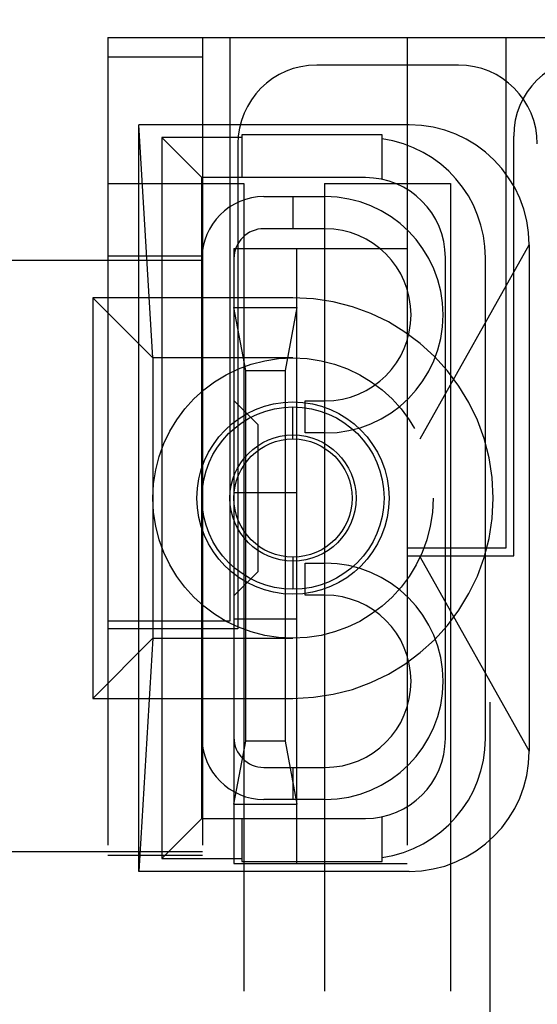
# Model space of a CAD drawing. Header units: inches. Extents: x 0 to 73.3, y 0 to 56.7.
# Tile 23 of 36: x 41.621 to 41.879, y 25.734 to 26.225. Entities that reach past the tile are written whole.
import ezdxf

# ---------------------------------------------------------------- set-up
doc = ezdxf.new("R2010")
doc.units = ezdxf.units.IN
doc.header["$LTSCALE"] = 4.0333333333
doc.header["$MEASUREMENT"] = 0
doc.linetypes.add('HIDDEN', pattern=[0.2, 0.1, -0.1])
doc.layers.add('DEFAULT_2', color=8, linetype='HIDDEN')

msp = doc.modelspace()

# ---------------------------------------------------------------- linework, layer by layer
at = {"layer": 'DEFAULT_2', "color": 8, "linetype": 'HIDDEN'}
for p, q in [((41.8557883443, 25.4812871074), (41.8557883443, 26.6230193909)), ((41.6648434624, 26.2165233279), (42.6333473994, 26.2165233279)), ((41.6648434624, 26.2165233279), (41.6648434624, 25.6988067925)), ((41.7120875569, 26.2165233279), (41.7120875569, 25.808058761)), ((41.7258670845, 25.9251847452), (41.7258670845, 26.2165233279)), ((41.8144497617, 26.2165233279), (41.8144497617, 25.6988067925)), ((41.8636623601, 26.2165233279), (41.8636623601, 25.9616020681)), ((41.7120875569, 26.2066808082), (41.6648434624, 26.2066808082)), ((41.8400403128, 26.2027438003), (41.7691741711, 26.2027438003)), ((41.8153355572, 26.1729682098), (41.6803355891, 26.1729682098)), ((41.6803355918, 25.8001335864), (41.6803355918, 26.1729681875)), ((41.6873355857, 26.0565509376), (41.6803355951, 26.172968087)), ((41.7318355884, 26.166550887), (41.6918355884, 26.166550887)), ((41.7118355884, 26.146550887), (41.6918355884, 26.166550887)), ((41.6918355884, 26.166550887), (41.6918355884, 25.806550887)), ((41.8018355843, 26.1679682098), (41.7318355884, 26.1679682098)), ((41.7318355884, 26.1679682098), (41.7318355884, 26.146550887)), ((41.8018355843, 26.1456704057), (41.8018355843, 26.1679682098)), ((41.867599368, 25.9576650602), (41.867599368, 26.1673107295)), ((41.72980409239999, 26.1633737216), (41.72980409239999, 25.9212477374)), ((41.7934891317, 26.146550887), (41.7118355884, 26.146550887)), ((41.7118355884, 25.826550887), (41.7118355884, 26.146550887)), ((41.6648434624, 26.1436886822), (41.7327568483, 26.1436886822)), ((41.7327568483, 26.1436886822), (41.7327568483, 25.6988067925)), ((41.773111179, 26.1436886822), (41.836103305, 26.1436886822)), ((41.773111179, 26.1436886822), (41.773111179, 25.6988067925)), ((41.836103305, 26.1436886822), (41.836103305, 25.6988067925)), ((41.7428198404, 26.137050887), (41.7733355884, 26.137050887)), ((41.7573355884, 26.137050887), (41.7573355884, 26.121050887)), ((41.7733355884, 26.121050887), (41.7428198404, 26.121050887)), ((41.7278355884, 26.1112083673), (41.8144497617, 26.1112083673)), ((41.7278355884, 26.1112083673), (41.7278355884, 25.8041217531)), ((41.7593316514, 25.8041217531), (41.7593316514, 26.1112083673)), ((41.8208026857, 26.016077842), (41.8753354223, 26.112968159)), ((41.8753355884, 26.1129681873), (41.8753355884, 25.8601335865)), ((41.7120875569, 26.1072713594), (41.6648434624, 26.1072713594)), ((41.8334891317, 25.866550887), (41.8334891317, 26.106550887)), ((41.8534891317, 25.866550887), (41.8534891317, 26.106550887)), ((41.5418925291, 26.1053028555), (41.7120875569, 26.1053028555)), ((41.7573355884, 26.086550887), (41.6573355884, 26.086550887)), ((41.6873355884, 26.056550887), (41.6573355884, 26.086550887)), ((41.6573355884, 26.086550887), (41.6573355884, 25.886550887)), ((41.7278355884, 26.0816808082), (41.7593316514, 26.0816808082)), ((41.7337411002, 26.0501847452), (41.7278355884, 26.0816808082)), ((41.7593316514, 26.0816808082), (41.7534261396, 26.0501847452)), ((41.6873355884, 26.0565508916), (41.6873355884, 25.9165508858)), ((41.7573356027, 26.056550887), (41.6873355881, 26.056550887)), ((41.7337411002, 26.0501847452), (41.7534261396, 26.0501847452)), ((41.7337411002, 25.8651453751), (41.7337411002, 26.0501847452)), ((41.7534261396, 26.0501847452), (41.7534261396, 25.8651453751)), ((41.7278355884, 26.0353107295), (41.7398434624, 26.0233028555)), ((41.76334346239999, 26.035050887), (41.7733355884, 26.035050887)), ((41.76334346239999, 26.019050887), (41.76334346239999, 26.035050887)), ((41.7573355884, 26.016050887), (41.7573355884, 26.032050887)), ((41.7398434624, 26.0233028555), (41.7398434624, 25.9497989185)), ((41.7733355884, 26.019050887), (41.76334346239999, 26.019050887)), ((41.7593316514, 25.9891611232), (41.7278355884, 25.9891611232)), ((41.8636623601, 25.9616020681), (41.8144497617, 25.9616020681)), ((41.7573355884, 25.957050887), (41.7573355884, 25.941050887)), ((41.76334346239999, 25.954050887), (41.7733355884, 25.954050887)), ((41.76334346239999, 25.938050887), (41.76334346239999, 25.954050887)), ((41.8144497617, 25.9576650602), (41.867599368, 25.9576650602)), ((41.8208032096, 25.9570231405), (41.8753353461, 25.8601336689)), ((41.7398434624, 25.9497989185), (41.7278355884, 25.9377910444)), ((41.7733355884, 25.938050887), (41.76334346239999, 25.938050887)), ((41.6648434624, 25.9251847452), (41.7258670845, 25.9251847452)), ((41.7593316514, 25.9261689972), (41.7278355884, 25.9261689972)), ((41.72980409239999, 25.9212477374), (41.6648434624, 25.9212477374)), ((41.6873355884, 25.916550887), (41.6573355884, 25.886550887)), ((41.6873355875, 25.9165508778), (41.6803355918, 25.8001335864)), ((41.6873355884, 25.916550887), (41.7573355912, 25.916550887)), ((41.6573355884, 25.886550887), (41.7573355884, 25.886550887)), ((41.7278355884, 25.8336493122), (41.7337411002, 25.8651453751)), ((41.7534261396, 25.8651453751), (41.7337411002, 25.8651453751)), ((41.7534261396, 25.8651453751), (41.7593316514, 25.8336493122)), ((41.7428198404, 25.852050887), (41.7733355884, 25.852050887)), ((41.7573355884, 25.852050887), (41.7573355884, 25.836050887)), ((41.7733355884, 25.836050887), (41.7428198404, 25.836050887)), ((41.7278355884, 25.8336493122), (41.7593316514, 25.8336493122)), ((41.7118355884, 25.826550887), (41.6918355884, 25.806550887)), ((41.7118355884, 25.826550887), (41.7934891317, 25.826550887)), ((41.7318355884, 25.826550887), (41.7318355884, 25.8051335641)), ((41.8018355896, 25.8051335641), (41.8018355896, 25.8274313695)), ((41.5418925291, 25.8100272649), (41.7120875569, 25.8100272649)), ((41.7120875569, 25.808058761), (41.6648434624, 25.808058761)), ((41.6918355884, 25.806550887), (41.7318355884, 25.806550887)), ((41.7278355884, 25.8041217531), (41.8144497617, 25.8041217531)), ((41.7318355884, 25.8051335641), (41.8018355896, 25.8051335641)), ((41.8153355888, 25.800133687), (41.6803355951, 25.800133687))]:
    msp.add_line(p, q, dxfattribs=at)
for radius in [0.07, 0.047992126, 0.0455, 0.031496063, 0.0295]:
    msp.add_circle((41.7573355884, 25.986550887), radius, dxfattribs=at)
for centre, radius, start, end in [((41.9069694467, 26.1673107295), 0.0393700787, 90, 180), ((41.7691741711, 26.1633737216), 0.0393700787, 90, 180), ((41.8400403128, 26.1633737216), 0.0393700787, 0, 90), ((41.8153353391, 26.1129676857), 0.06000000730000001, 0.0004789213, 89.9997916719), ((41.7934891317, 26.106550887), 0.06, 0, 82.00377662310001), ((41.7934891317, 26.106550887), 0.04, 0, 90), ((41.7428198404, 26.106066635), 0.030984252, 90, 180), ((41.7733355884, 26.078050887), 0.059, 270, 90), ((41.7428198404, 26.106066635), 0.014984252, 90.0000000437, 180), ((41.7733355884, 26.078050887), 0.043, 270, 90), ((41.7573355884, 25.986550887), 0.1, 270, 90), ((41.7733355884, 25.895050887), 0.059, 270, 90), ((41.7733355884, 25.895050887), 0.043, 270, 90), ((41.7428198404, 25.8670351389), 0.030984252, 180, 270), ((41.7428198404, 25.8670351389), 0.014984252, 180, 270), ((41.7934891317, 25.866550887), 0.04, 270, 360), ((41.7934891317, 25.866550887), 0.06, 277.9962225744, 360), ((41.8153353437, 25.8601340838), 0.0600000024, 270.0002336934, 359.9995251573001)]:
    msp.add_arc(centre, radius, start, end, dxfattribs=at)

doc.saveas('drawing.dxf')
